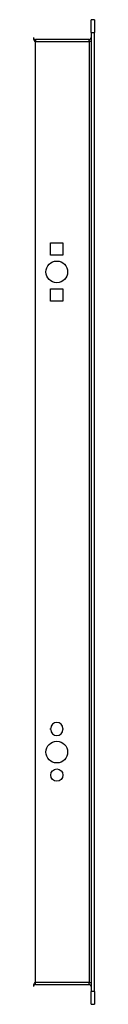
# Model space of a CAD drawing. Header units: inches. Extents: x 7 to 130, y 9 to 81.
# Tile 3 of 61: x 41.963 to 42.894, y 38.102 to 53.078. Entities that reach past the tile are written whole.
import ezdxf

# ---------------------------------------------------------------- set-up
doc = ezdxf.new("R2010")
doc.units = ezdxf.units.IN
doc.header["$MEASUREMENT"] = 0
doc.layers.add('Visible Edges(ANSI)', color=7, linetype='Continuous', lineweight=25)
doc.layers.add('Visible Tangent Edges(ANSI)', color=7, linetype='Continuous', lineweight=25)

msp = doc.modelspace()

# ---------------------------------------------------------------- linework, layer by layer
at = {"layer": 'Visible Edges(ANSI)'}
for p, q in [((42.841, 52.881), (42.841, 53.078)), ((42.894, 53.078), (42.841, 53.078)), ((42.894, 53.078), (42.894, 52.881)), ((42.841, 52.881), (42.841, 38.299)), ((42.894, 38.299), (42.894, 52.881)), ((42.81, 52.777), (41.994, 52.777)), ((42.225, 49.685), (42.412, 49.685)), ((42.225, 49.498), (42.225, 49.685)), ((42.412, 49.685), (42.412, 49.498)), ((42.412, 49.498), (42.225, 49.498)), ((42.225, 48.985), (42.412, 48.985)), ((42.225, 48.798), (42.225, 48.985)), ((42.412, 48.985), (42.412, 48.798)), ((42.412, 48.798), (42.225, 48.798)), ((42.225, 42.282), (42.225, 42.295)), ((42.412, 42.295), (42.412, 42.282)), ((41.994, 38.403), (42.81, 38.403)), ((42.841, 38.102), (42.841, 38.299)), ((42.894, 38.299), (42.894, 38.102)), ((42.841, 38.102), (42.894, 38.102))]:
    msp.add_line(p, q, dxfattribs=at)
for centre, radius in [((42.319, 49.242), 0.165), ((42.319, 41.939), 0.165), ((42.319, 41.589), 0.0935)]:
    msp.add_circle(centre, radius, dxfattribs=at)
for centre, radius, start, end in [((41.994, 52.808), 0.031, 180, 270), ((42.81, 52.808), 0.031, 270, 0), ((42.319, 42.295), 0.0935, 0, 180), ((42.319, 42.282), 0.0935, 180, 0), ((41.994, 38.372), 0.031, 90, 180), ((42.81, 38.372), 0.031, 0, 90)]:
    msp.add_arc(centre, radius, start, end, dxfattribs=at)
at = {"layer": 'Visible Tangent Edges(ANSI)'}
for p, q in [((42.841, 52.881), (42.894, 52.881)), ((41.994, 52.777), (41.994, 52.746)), ((41.994, 52.746), (42.81, 52.746)), ((41.994, 38.434), (41.994, 52.746)), ((42.81, 52.746), (42.81, 52.777)), ((42.841, 52.746), (42.81, 52.746)), ((42.81, 52.746), (42.81, 38.434)), ((42.81, 38.434), (41.994, 38.434)), ((41.994, 38.403), (41.994, 38.434)), ((42.81, 38.434), (42.841, 38.434)), ((42.81, 38.403), (42.81, 38.434)), ((42.894, 38.299), (42.841, 38.299))]:
    msp.add_line(p, q, dxfattribs=at)
for centre, major_axis, start_param, end_param in [((41.994, 52.808), (0, -0.062), 4.712389, 6.283185), ((41.994, 38.372), (0, 0.062), 0, 1.570796)]:
    msp.add_ellipse(centre, major_axis=major_axis, ratio=0.5, start_param=start_param, end_param=end_param, dxfattribs=at)

doc.saveas('drawing.dxf')
